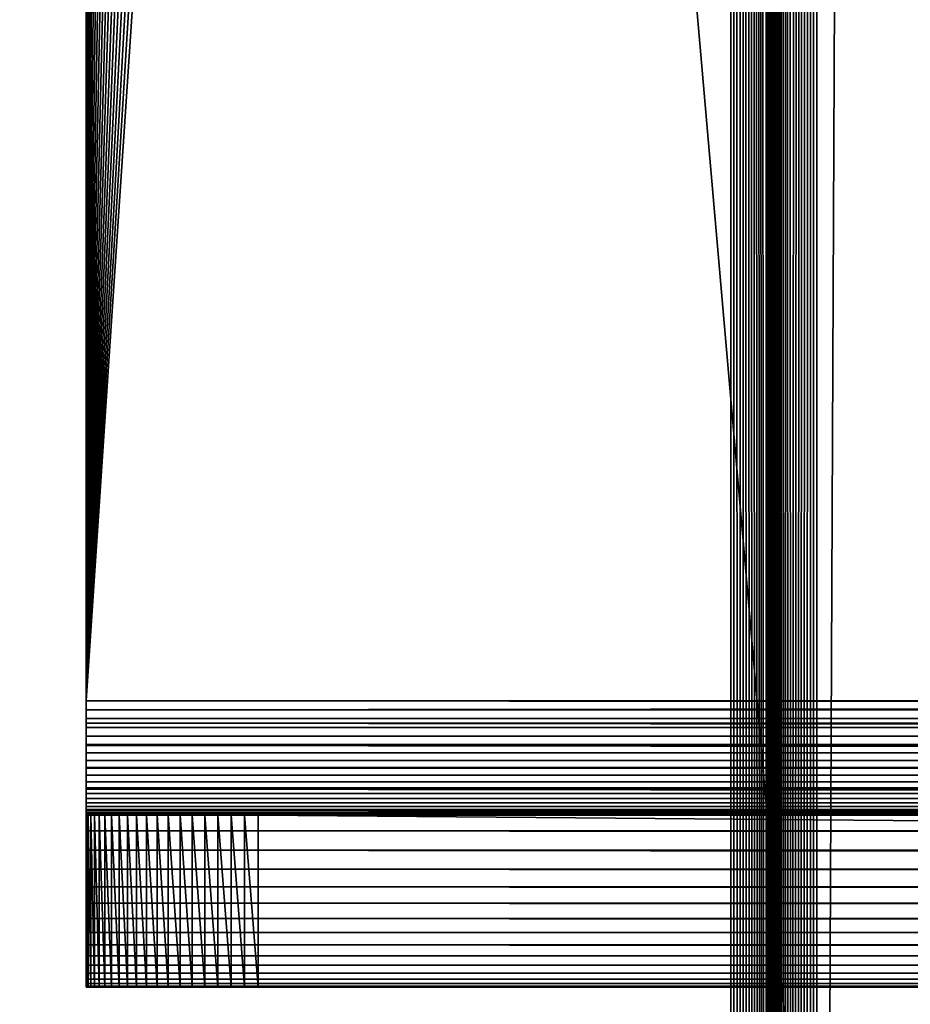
# Model space of a CAD drawing. Extents: x -302 to 302, y -900 to 900.
# Tile 65 of 256: x -183 to -167, y -848 to -831. Entities that reach past the tile are written whole.
import ezdxf

# ---------------------------------------------------------------- set-up
doc = ezdxf.new("R2010")
doc.units = 0
doc.header["$LTSCALE"] = 81.481481
for name, color, linetype in [('276', 7, 'CONTINUOUS'), ('377', 7, 'CONTINUOUS'), ('378', 7, 'CONTINUOUS'), ('379', 7, 'CONTINUOUS'), ('380', 7, 'CONTINUOUS'), ('381', 7, 'CONTINUOUS'), ('650', 7, 'CONTINUOUS'), ('651', 7, 'CONTINUOUS'), ('652', 7, 'CONTINUOUS'), ('654', 7, 'CONTINUOUS'), ('655', 7, 'CONTINUOUS'), ('656', 7, 'CONTINUOUS'), ('657', 7, 'CONTINUOUS'), ('658', 7, 'CONTINUOUS'), ('662', 7, 'CONTINUOUS')]:
    doc.layers.add(name, color=color, linetype=linetype)

msp = doc.modelspace()

# ---------------------------------------------------------------- linework, layer by layer
at = {"layer": '276', "color": 7, "linetype": 'CONTINUOUS'}
for points in [[(-243.2, -876.7, -25), (-243.2, 0, -25), (-166.8, -876.7, -25), (-243.2, -876.7, -25)], [(-166.8, -876.7, -25), (-243.2, 0, -25), (-166.8, 0, -25), (-166.8, -876.7, -25)]]:
    msp.add_3dface(points, dxfattribs=at)
at = {"layer": '377', "color": 7, "linetype": 'CONTINUOUS'}
for points in [[(-168.75, -900, 1.9), (-164.75, -900, 1.9), (-164.75, 0, 1.9), (-168.75, -900, 1.9)], [(-168.75, -900, 1.9), (-164.75, 0, 1.9), (-168.75, 0, 1.9), (-168.75, -900, 1.9)]]:
    msp.add_3dface(points, dxfattribs=at)
at = {"layer": '378', "color": 7, "linetype": 'CONTINUOUS'}
for points in [[(-169.5, -900, 2.65), (-169.498, -900, 2.591), (-169.5, 0, 2.65), (-169.5, -900, 2.65)], [(-169.491, -900, 2.533), (-169.479, -900, 2.475), (-169.5, 0, 2.65), (-169.491, -900, 2.533)], [(-169.498, -900, 2.591), (-169.491, -900, 2.533), (-169.5, 0, 2.65), (-169.498, -900, 2.591)], [(-169.479, -900, 2.475), (-169.463, -900, 2.418), (-169.5, 0, 2.65), (-169.479, -900, 2.475)], [(-169.463, -900, 2.418), (-169.443, -900, 2.363), (-169.5, 0, 2.65), (-169.463, -900, 2.418)], [(-169.443, -900, 2.363), (-169.418, -900, 2.31), (-169.5, 0, 2.65), (-169.443, -900, 2.363)], [(-169.418, -900, 2.31), (-169.389, -900, 2.258), (-169.5, 0, 2.65), (-169.418, -900, 2.31)], [(-169.389, -900, 2.258), (-169.357, -900, 2.209), (-169.5, 0, 2.65), (-169.389, -900, 2.258)], [(-169.357, -900, 2.209), (-169.32, -900, 2.163), (-169.5, 0, 2.65), (-169.357, -900, 2.209)], [(-169.32, -900, 2.163), (-169.28, -900, 2.12), (-169.5, 0, 2.65), (-169.32, -900, 2.163)], [(-169.28, -900, 2.12), (-169.237, -900, 2.08), (-169.5, 0, 2.65), (-169.28, -900, 2.12)], [(-169.237, -900, 2.08), (-169.191, -900, 2.043), (-169.5, 0, 2.65), (-169.237, -900, 2.08)], [(-169.191, -900, 2.043), (-168.75, 0, 1.9), (-169.5, 0, 2.65), (-169.191, -900, 2.043)], [(-169.142, -900, 2.011), (-168.75, 0, 1.9), (-169.191, -900, 2.043), (-169.142, -900, 2.011)], [(-169.09, -900, 1.982), (-168.75, 0, 1.9), (-169.142, -900, 2.011), (-169.09, -900, 1.982)], [(-169.037, -900, 1.957), (-168.75, 0, 1.9), (-169.09, -900, 1.982), (-169.037, -900, 1.957)], [(-168.982, -900, 1.937), (-168.75, 0, 1.9), (-169.037, -900, 1.957), (-168.982, -900, 1.937)], [(-168.925, -900, 1.921), (-168.75, 0, 1.9), (-168.982, -900, 1.937), (-168.925, -900, 1.921)], [(-168.867, -900, 1.909), (-168.75, 0, 1.9), (-168.925, -900, 1.921), (-168.867, -900, 1.909)], [(-168.809, -900, 1.902), (-168.75, 0, 1.9), (-168.867, -900, 1.909), (-168.809, -900, 1.902)], [(-168.75, -900, 1.9), (-168.75, 0, 1.9), (-168.809, -900, 1.902), (-168.75, -900, 1.9)]]:
    msp.add_3dface(points, dxfattribs=at)
at = {"layer": '379', "color": 7, "linetype": 'CONTINUOUS'}
for points in [[(-169.5, -900, 6.15), (-169.5, -900, 2.65), (-169.5, 0, 2.65), (-169.5, -900, 6.15)], [(-169.5, -900, 6.15), (-169.5, 0, 2.65), (-169.5, 0, 6.15), (-169.5, -900, 6.15)]]:
    msp.add_3dface(points, dxfattribs=at)
at = {"layer": '380', "color": 7, "linetype": 'CONTINUOUS'}
for points in [[(-170.25, -900, 6.9), (-170.191, -900, 6.898), (-170.25, 0, 6.9), (-170.25, -900, 6.9)], [(-170.133, -900, 6.891), (-170.075, -900, 6.879), (-170.25, 0, 6.9), (-170.133, -900, 6.891)], [(-170.191, -900, 6.898), (-170.133, -900, 6.891), (-170.25, 0, 6.9), (-170.191, -900, 6.898)], [(-170.075, -900, 6.879), (-170.018, -900, 6.863), (-170.25, 0, 6.9), (-170.075, -900, 6.879)], [(-170.018, -900, 6.863), (-169.963, -900, 6.843), (-170.25, 0, 6.9), (-170.018, -900, 6.863)], [(-169.963, -900, 6.843), (-169.91, -900, 6.818), (-170.25, 0, 6.9), (-169.963, -900, 6.843)], [(-169.91, -900, 6.818), (-169.858, -900, 6.789), (-170.25, 0, 6.9), (-169.91, -900, 6.818)], [(-169.858, -900, 6.789), (-169.809, -900, 6.757), (-170.25, 0, 6.9), (-169.858, -900, 6.789)], [(-169.809, -900, 6.757), (-169.763, -900, 6.72), (-170.25, 0, 6.9), (-169.809, -900, 6.757)], [(-169.763, -900, 6.72), (-169.72, -900, 6.68), (-170.25, 0, 6.9), (-169.763, -900, 6.72)], [(-169.72, -900, 6.68), (-169.68, -900, 6.637), (-170.25, 0, 6.9), (-169.72, -900, 6.68)], [(-169.68, -900, 6.637), (-169.643, -900, 6.591), (-170.25, 0, 6.9), (-169.68, -900, 6.637)], [(-169.643, -900, 6.591), (-169.5, 0, 6.15), (-170.25, 0, 6.9), (-169.643, -900, 6.591)], [(-169.611, -900, 6.542), (-169.5, 0, 6.15), (-169.643, -900, 6.591), (-169.611, -900, 6.542)], [(-169.582, -900, 6.49), (-169.5, 0, 6.15), (-169.611, -900, 6.542), (-169.582, -900, 6.49)], [(-169.557, -900, 6.437), (-169.5, 0, 6.15), (-169.582, -900, 6.49), (-169.557, -900, 6.437)], [(-169.537, -900, 6.382), (-169.5, 0, 6.15), (-169.557, -900, 6.437), (-169.537, -900, 6.382)], [(-169.521, -900, 6.325), (-169.5, 0, 6.15), (-169.537, -900, 6.382), (-169.521, -900, 6.325)], [(-169.509, -900, 6.267), (-169.5, 0, 6.15), (-169.521, -900, 6.325), (-169.509, -900, 6.267)], [(-169.502, -900, 6.209), (-169.5, 0, 6.15), (-169.509, -900, 6.267), (-169.502, -900, 6.209)], [(-169.5, -900, 6.15), (-169.5, 0, 6.15), (-169.502, -900, 6.209), (-169.5, -900, 6.15)]]:
    msp.add_3dface(points, dxfattribs=at)
at = {"layer": '381', "color": 7, "linetype": 'CONTINUOUS'}
for points in [[(-189.25, -900, 6.9), (-170.25, -900, 6.9), (-170.25, 0, 6.9), (-189.25, -900, 6.9)], [(-189.25, -900, 6.9), (-170.25, 0, 6.9), (-189.25, 0, 6.9), (-189.25, -900, 6.9)]]:
    msp.add_3dface(points, dxfattribs=at)
at = {"layer": '650', "color": 7, "linetype": 'CONTINUOUS'}
for points in [[(-181.5, -847.4, -34.3), (-181.5, -847.4, -56.3), (0, -847.4, -56.3), (-181.5, -847.4, -34.3)], [(-181.5, -847.4, -34.3), (0, -847.4, -56.3), (-181.491, -847.4, -34.065), (-181.5, -847.4, -34.3)], [(-181.491, -847.4, -34.065), (0, -847.4, -56.3), (-181.463, -847.4, -33.831), (-181.491, -847.4, -34.065)], [(-181.463, -847.4, -33.831), (0, -847.4, -56.3), (-181.417, -847.4, -33.6), (-181.463, -847.4, -33.831)], [(-181.417, -847.4, -33.6), (0, -847.4, -56.3), (-181.353, -847.4, -33.373), (-181.417, -847.4, -33.6)], [(-181.353, -847.4, -33.373), (0, -847.4, -56.3), (-181.272, -847.4, -33.152), (-181.353, -847.4, -33.373)], [(-181.272, -847.4, -33.152), (0, -847.4, -56.3), (-181.173, -847.4, -32.938), (-181.272, -847.4, -33.152)], [(-181.173, -847.4, -32.938), (0, -847.4, -56.3), (-181.058, -847.4, -32.733), (-181.173, -847.4, -32.938)], [(-181.058, -847.4, -32.733), (0, -847.4, -56.3), (-180.927, -847.4, -32.537), (-181.058, -847.4, -32.733)], [(-180.927, -847.4, -32.537), (0, -847.4, -56.3), (-180.781, -847.4, -32.352), (-180.927, -847.4, -32.537)], [(-180.781, -847.4, -32.352), (0, -847.4, -56.3), (-180.621, -847.4, -32.179), (-180.781, -847.4, -32.352)], [(-180.621, -847.4, -32.179), (0, -847.4, -56.3), (-180.448, -847.4, -32.019), (-180.621, -847.4, -32.179)], [(-180.448, -847.4, -32.019), (0, -847.4, -56.3), (-180.263, -847.4, -31.873), (-180.448, -847.4, -32.019)], [(-180.263, -847.4, -31.873), (0, -847.4, -56.3), (-180.067, -847.4, -31.742), (-180.263, -847.4, -31.873)], [(-180.067, -847.4, -31.742), (0, -847.4, -56.3), (-179.862, -847.4, -31.627), (-180.067, -847.4, -31.742)], [(-179.862, -847.4, -31.627), (0, -847.4, -56.3), (-179.648, -847.4, -31.528), (-179.862, -847.4, -31.627)], [(-179.648, -847.4, -31.528), (0, -847.4, -56.3), (-179.427, -847.4, -31.447), (-179.648, -847.4, -31.528)], [(-179.427, -847.4, -31.447), (0, -847.4, -56.3), (-179.2, -847.4, -31.383), (-179.427, -847.4, -31.447)], [(-179.2, -847.4, -31.383), (0, -847.4, -56.3), (-178.969, -847.4, -31.337), (-179.2, -847.4, -31.383)], [(-178.969, -847.4, -31.337), (0, -847.4, -56.3), (-178.735, -847.4, -31.309), (-178.969, -847.4, -31.337)], [(-178.735, -847.4, -31.309), (0, -847.4, -56.3), (-178.5, -847.4, -31.3), (-178.735, -847.4, -31.309)], [(-178.5, -847.4, -31.3), (0, -847.4, -56.3), (178.5, -847.4, -31.3), (-178.5, -847.4, -31.3)]]:
    msp.add_3dface(points, dxfattribs=at)
at = {"layer": '651', "color": 7, "linetype": 'CONTINUOUS'}
for points in [[(181.5, -842.792, -61.285), (-181.5, -842.792, -61.285), (-181.5, -842.4, -61.3), (181.5, -842.792, -61.285)], [(181.5, -842.792, -61.285), (-181.5, -842.4, -61.3), (0, -842.4, -61.3), (181.5, -842.792, -61.285)], [(181.5, -842.792, -61.285), (181.5, -843.182, -61.238), (-181.5, -842.792, -61.285), (181.5, -842.792, -61.285)], [(181.5, -843.182, -61.238), (-181.5, -843.182, -61.238), (-181.5, -842.792, -61.285), (181.5, -843.182, -61.238)], [(181.5, -843.182, -61.238), (181.5, -843.567, -61.162), (-181.5, -843.182, -61.238), (181.5, -843.182, -61.238)], [(181.5, -843.567, -61.162), (-181.5, -843.567, -61.162), (-181.5, -843.182, -61.238), (181.5, -843.567, -61.162)], [(181.5, -843.567, -61.162), (181.5, -843.945, -61.055), (-181.5, -843.567, -61.162), (181.5, -843.567, -61.162)], [(181.5, -843.945, -61.055), (-181.5, -843.945, -61.055), (-181.5, -843.567, -61.162), (181.5, -843.945, -61.055)], [(181.5, -843.945, -61.055), (181.5, -844.313, -60.919), (-181.5, -843.945, -61.055), (181.5, -843.945, -61.055)], [(181.5, -844.313, -60.919), (-181.5, -844.313, -60.919), (-181.5, -843.945, -61.055), (181.5, -844.313, -60.919)], [(181.5, -844.313, -60.919), (181.5, -844.67, -60.755), (-181.5, -844.313, -60.919), (181.5, -844.313, -60.919)], [(181.5, -844.67, -60.755), (-181.5, -844.67, -60.755), (-181.5, -844.313, -60.919), (181.5, -844.67, -60.755)], [(181.5, -844.67, -60.755), (181.5, -845.012, -60.563), (-181.5, -844.67, -60.755), (181.5, -844.67, -60.755)], [(181.5, -845.012, -60.563), (-181.5, -845.012, -60.563), (-181.5, -844.67, -60.755), (181.5, -845.012, -60.563)], [(181.5, -845.012, -60.563), (181.5, -845.339, -60.345), (-181.5, -845.012, -60.563), (181.5, -845.012, -60.563)], [(181.5, -845.339, -60.345), (-181.5, -845.339, -60.345), (-181.5, -845.012, -60.563), (181.5, -845.339, -60.345)], [(181.5, -845.339, -60.345), (181.5, -845.647, -60.102), (-181.5, -845.339, -60.345), (181.5, -845.339, -60.345)], [(181.5, -845.647, -60.102), (-181.5, -845.647, -60.102), (-181.5, -845.339, -60.345), (181.5, -845.647, -60.102)], [(181.5, -845.647, -60.102), (181.5, -845.936, -59.836), (-181.5, -845.647, -60.102), (181.5, -845.647, -60.102)], [(181.5, -845.936, -59.836), (-181.5, -845.936, -59.836), (-181.5, -845.647, -60.102), (181.5, -845.936, -59.836)], [(181.5, -845.936, -59.836), (181.5, -846.202, -59.547), (-181.5, -845.936, -59.836), (181.5, -845.936, -59.836)], [(181.5, -846.202, -59.547), (-181.5, -846.202, -59.547), (-181.5, -845.936, -59.836), (181.5, -846.202, -59.547)], [(181.5, -846.202, -59.547), (181.5, -846.445, -59.239), (-181.5, -846.202, -59.547), (181.5, -846.202, -59.547)], [(181.5, -846.445, -59.239), (-181.5, -846.445, -59.239), (-181.5, -846.202, -59.547), (181.5, -846.445, -59.239)], [(181.5, -846.445, -59.239), (181.5, -846.663, -58.912), (-181.5, -846.445, -59.239), (181.5, -846.445, -59.239)], [(181.5, -846.663, -58.912), (-181.5, -846.663, -58.912), (-181.5, -846.445, -59.239), (181.5, -846.663, -58.912)], [(181.5, -846.663, -58.912), (181.5, -846.855, -58.57), (-181.5, -846.663, -58.912), (181.5, -846.663, -58.912)], [(181.5, -846.855, -58.57), (-181.5, -846.855, -58.57), (-181.5, -846.663, -58.912), (181.5, -846.855, -58.57)], [(181.5, -846.855, -58.57), (181.5, -847.019, -58.213), (-181.5, -846.855, -58.57), (181.5, -846.855, -58.57)], [(181.5, -847.019, -58.213), (-181.5, -847.019, -58.213), (-181.5, -846.855, -58.57), (181.5, -847.019, -58.213)], [(181.5, -847.019, -58.213), (181.5, -847.155, -57.845), (-181.5, -847.019, -58.213), (181.5, -847.019, -58.213)], [(181.5, -847.155, -57.845), (-181.5, -847.155, -57.845), (-181.5, -847.019, -58.213), (181.5, -847.155, -57.845)], [(181.5, -847.155, -57.845), (181.5, -847.262, -57.467), (-181.5, -847.155, -57.845), (181.5, -847.155, -57.845)], [(181.5, -847.262, -57.467), (-181.5, -847.262, -57.467), (-181.5, -847.155, -57.845), (181.5, -847.262, -57.467)], [(181.5, -847.262, -57.467), (181.5, -847.338, -57.082), (-181.5, -847.262, -57.467), (181.5, -847.262, -57.467)], [(181.5, -847.338, -57.082), (-181.5, -847.338, -57.082), (-181.5, -847.262, -57.467), (181.5, -847.338, -57.082)], [(181.5, -847.338, -57.082), (181.5, -847.385, -56.692), (-181.5, -847.338, -57.082), (181.5, -847.338, -57.082)], [(181.5, -847.385, -56.692), (-181.5, -847.385, -56.692), (-181.5, -847.338, -57.082), (181.5, -847.385, -56.692)], [(181.5, -847.385, -56.692), (181.5, -847.4, -56.3), (-181.5, -847.385, -56.692), (181.5, -847.385, -56.692)], [(-181.5, -847.385, -56.692), (181.5, -847.4, -56.3), (0, -847.4, -56.3), (-181.5, -847.385, -56.692)], [(-181.5, -847.4, -56.3), (-181.5, -847.385, -56.692), (0, -847.4, -56.3), (-181.5, -847.4, -56.3)]]:
    msp.add_3dface(points, dxfattribs=at)
at = {"layer": '652', "color": 7, "linetype": 'CONTINUOUS'}
for points in [[(0, -842.4, -61.3), (-181.5, -842.4, -61.3), (-178.5, -797.4, -61.3), (0, -842.4, -61.3)], [(-178.5, -797.4, -61.3), (-181.5, -842.4, -61.3), (-178.735, -797.409, -61.3), (-178.5, -797.4, -61.3)], [(-178.735, -797.409, -61.3), (-181.5, -842.4, -61.3), (-178.969, -797.437, -61.3), (-178.735, -797.409, -61.3)], [(-178.969, -797.437, -61.3), (-181.5, -842.4, -61.3), (-179.2, -797.483, -61.3), (-178.969, -797.437, -61.3)], [(-179.2, -797.483, -61.3), (-181.5, -842.4, -61.3), (-179.427, -797.547, -61.3), (-179.2, -797.483, -61.3)], [(178.5, -797.4, -61.3), (0, -842.4, -61.3), (-178.5, -797.4, -61.3), (178.5, -797.4, -61.3)], [(-179.427, -797.547, -61.3), (-181.5, -842.4, -61.3), (-179.648, -797.628, -61.3), (-179.427, -797.547, -61.3)], [(-179.648, -797.628, -61.3), (-181.5, -842.4, -61.3), (-179.862, -797.727, -61.3), (-179.648, -797.628, -61.3)], [(-179.862, -797.727, -61.3), (-181.5, -842.4, -61.3), (-180.067, -797.842, -61.3), (-179.862, -797.727, -61.3)], [(-180.067, -797.842, -61.3), (-181.5, -842.4, -61.3), (-180.263, -797.973, -61.3), (-180.067, -797.842, -61.3)], [(-180.263, -797.973, -61.3), (-181.5, -842.4, -61.3), (-180.448, -798.119, -61.3), (-180.263, -797.973, -61.3)], [(-180.448, -798.119, -61.3), (-181.5, -842.4, -61.3), (-180.621, -798.279, -61.3), (-180.448, -798.119, -61.3)], [(-180.621, -798.279, -61.3), (-181.5, -842.4, -61.3), (-180.781, -798.452, -61.3), (-180.621, -798.279, -61.3)], [(-180.781, -798.452, -61.3), (-181.5, -842.4, -61.3), (-180.927, -798.637, -61.3), (-180.781, -798.452, -61.3)], [(-180.927, -798.637, -61.3), (-181.5, -842.4, -61.3), (-181.058, -798.833, -61.3), (-180.927, -798.637, -61.3)], [(-181.058, -798.833, -61.3), (-181.5, -842.4, -61.3), (-181.173, -799.038, -61.3), (-181.058, -798.833, -61.3)], [(-181.173, -799.038, -61.3), (-181.5, -842.4, -61.3), (-181.272, -799.252, -61.3), (-181.173, -799.038, -61.3)], [(-181.272, -799.252, -61.3), (-181.5, -842.4, -61.3), (-181.353, -799.473, -61.3), (-181.272, -799.252, -61.3)], [(-181.353, -799.473, -61.3), (-181.5, -842.4, -61.3), (-181.417, -799.7, -61.3), (-181.353, -799.473, -61.3)], [(-181.417, -799.7, -61.3), (-181.5, -842.4, -61.3), (-181.463, -799.931, -61.3), (-181.417, -799.7, -61.3)], [(-181.463, -799.931, -61.3), (-181.5, -842.4, -61.3), (-181.491, -800.165, -61.3), (-181.463, -799.931, -61.3)], [(-181.5, -842.4, -61.3), (-181.5, -800.4, -61.3), (-181.491, -800.165, -61.3), (-181.5, -842.4, -61.3)]]:
    msp.add_3dface(points, dxfattribs=at)
at = {"layer": '654', "color": 7, "linetype": 'CONTINUOUS'}
for points in [[(-179.427, -797.547, -58.3), (0, -842.4, -58.3), (-179.2, -797.483, -58.3), (-179.427, -797.547, -58.3)], [(-179.2, -797.483, -58.3), (0, -842.4, -58.3), (-178.969, -797.437, -58.3), (-179.2, -797.483, -58.3)], [(-178.969, -797.437, -58.3), (0, -842.4, -58.3), (-178.735, -797.409, -58.3), (-178.969, -797.437, -58.3)], [(0, -842.4, -58.3), (-178.5, -797.4, -58.3), (-178.735, -797.409, -58.3), (0, -842.4, -58.3)], [(178.5, -797.4, -58.3), (-178.5, -797.4, -58.3), (0, -842.4, -58.3), (178.5, -797.4, -58.3)], [(-179.862, -797.727, -58.3), (0, -842.4, -58.3), (-179.648, -797.628, -58.3), (-179.862, -797.727, -58.3)], [(-179.648, -797.628, -58.3), (0, -842.4, -58.3), (-179.427, -797.547, -58.3), (-179.648, -797.628, -58.3)], [(-180.067, -797.842, -58.3), (0, -842.4, -58.3), (-179.862, -797.727, -58.3), (-180.067, -797.842, -58.3)], [(-180.448, -798.119, -58.3), (0, -842.4, -58.3), (-180.263, -797.973, -58.3), (-180.448, -798.119, -58.3)], [(-180.263, -797.973, -58.3), (0, -842.4, -58.3), (-180.067, -797.842, -58.3), (-180.263, -797.973, -58.3)], [(-180.621, -798.279, -58.3), (0, -842.4, -58.3), (-180.448, -798.119, -58.3), (-180.621, -798.279, -58.3)], [(-180.781, -798.452, -58.3), (0, -842.4, -58.3), (-180.621, -798.279, -58.3), (-180.781, -798.452, -58.3)], [(-180.927, -798.637, -58.3), (0, -842.4, -58.3), (-180.781, -798.452, -58.3), (-180.927, -798.637, -58.3)], [(-181.058, -798.833, -58.3), (0, -842.4, -58.3), (-180.927, -798.637, -58.3), (-181.058, -798.833, -58.3)], [(-181.173, -799.038, -58.3), (0, -842.4, -58.3), (-181.058, -798.833, -58.3), (-181.173, -799.038, -58.3)], [(-181.272, -799.252, -58.3), (0, -842.4, -58.3), (-181.173, -799.038, -58.3), (-181.272, -799.252, -58.3)], [(-181.353, -799.473, -58.3), (0, -842.4, -58.3), (-181.272, -799.252, -58.3), (-181.353, -799.473, -58.3)], [(-181.417, -799.7, -58.3), (0, -842.4, -58.3), (-181.353, -799.473, -58.3), (-181.417, -799.7, -58.3)], [(-181.463, -799.931, -58.3), (0, -842.4, -58.3), (-181.417, -799.7, -58.3), (-181.463, -799.931, -58.3)], [(-181.491, -800.165, -58.3), (0, -842.4, -58.3), (-181.463, -799.931, -58.3), (-181.491, -800.165, -58.3)], [(-181.5, -800.4, -58.3), (0, -842.4, -58.3), (-181.491, -800.165, -58.3), (-181.5, -800.4, -58.3)], [(-181.5, -800.4, -58.3), (-181.5, -842.4, -58.3), (0, -842.4, -58.3), (-181.5, -800.4, -58.3)]]:
    msp.add_3dface(points, dxfattribs=at)
at = {"layer": '655', "color": 7, "linetype": 'CONTINUOUS'}
for points in [[(-181.5, -842.557, -58.294), (181.5, -842.557, -58.294), (0, -842.4, -58.3), (-181.5, -842.557, -58.294)], [(-181.5, -842.4, -58.3), (-181.5, -842.557, -58.294), (0, -842.4, -58.3), (-181.5, -842.4, -58.3)], [(181.5, -842.713, -58.275), (181.5, -842.557, -58.294), (-181.5, -842.713, -58.275), (181.5, -842.713, -58.275)], [(181.5, -842.557, -58.294), (-181.5, -842.557, -58.294), (-181.5, -842.713, -58.275), (181.5, -842.557, -58.294)], [(181.5, -842.867, -58.245), (181.5, -842.713, -58.275), (-181.5, -842.867, -58.245), (181.5, -842.867, -58.245)], [(181.5, -842.713, -58.275), (-181.5, -842.713, -58.275), (-181.5, -842.867, -58.245), (181.5, -842.713, -58.275)], [(181.5, -843.018, -58.202), (181.5, -842.867, -58.245), (-181.5, -843.018, -58.202), (181.5, -843.018, -58.202)], [(181.5, -842.867, -58.245), (-181.5, -842.867, -58.245), (-181.5, -843.018, -58.202), (181.5, -842.867, -58.245)], [(181.5, -843.165, -58.148), (181.5, -843.018, -58.202), (-181.5, -843.165, -58.148), (181.5, -843.165, -58.148)], [(181.5, -843.018, -58.202), (-181.5, -843.018, -58.202), (-181.5, -843.165, -58.148), (181.5, -843.018, -58.202)], [(181.5, -843.308, -58.082), (181.5, -843.165, -58.148), (-181.5, -843.308, -58.082), (181.5, -843.308, -58.082)], [(181.5, -843.165, -58.148), (-181.5, -843.165, -58.148), (-181.5, -843.308, -58.082), (181.5, -843.165, -58.148)], [(181.5, -843.445, -58.005), (181.5, -843.308, -58.082), (-181.5, -843.445, -58.005), (181.5, -843.445, -58.005)], [(181.5, -843.308, -58.082), (-181.5, -843.308, -58.082), (-181.5, -843.445, -58.005), (181.5, -843.308, -58.082)], [(181.5, -843.576, -57.918), (181.5, -843.445, -58.005), (-181.5, -843.576, -57.918), (181.5, -843.576, -57.918)], [(181.5, -843.445, -58.005), (-181.5, -843.445, -58.005), (-181.5, -843.576, -57.918), (181.5, -843.445, -58.005)], [(181.5, -843.699, -57.821), (181.5, -843.576, -57.918), (-181.5, -843.699, -57.821), (181.5, -843.699, -57.821)], [(181.5, -843.576, -57.918), (-181.5, -843.576, -57.918), (-181.5, -843.699, -57.821), (181.5, -843.576, -57.918)], [(181.5, -843.814, -57.714), (181.5, -843.699, -57.821), (-181.5, -843.814, -57.714), (181.5, -843.814, -57.714)], [(181.5, -843.699, -57.821), (-181.5, -843.699, -57.821), (-181.5, -843.814, -57.714), (181.5, -843.699, -57.821)], [(181.5, -843.921, -57.599), (181.5, -843.814, -57.714), (-181.5, -843.921, -57.599), (181.5, -843.921, -57.599)], [(181.5, -843.814, -57.714), (-181.5, -843.814, -57.714), (-181.5, -843.921, -57.599), (181.5, -843.814, -57.714)], [(181.5, -844.018, -57.476), (181.5, -843.921, -57.599), (-181.5, -844.018, -57.476), (181.5, -844.018, -57.476)], [(181.5, -843.921, -57.599), (-181.5, -843.921, -57.599), (-181.5, -844.018, -57.476), (181.5, -843.921, -57.599)], [(181.5, -844.105, -57.345), (181.5, -844.018, -57.476), (-181.5, -844.018, -57.476), (181.5, -844.105, -57.345)], [(181.5, -844.105, -57.345), (-181.5, -844.018, -57.476), (-181.5, -844.105, -57.345), (181.5, -844.105, -57.345)], [(181.5, -844.182, -57.208), (181.5, -844.105, -57.345), (-181.5, -844.105, -57.345), (181.5, -844.182, -57.208)], [(181.5, -844.182, -57.208), (-181.5, -844.105, -57.345), (-181.5, -844.182, -57.208), (181.5, -844.182, -57.208)], [(181.5, -844.248, -57.065), (181.5, -844.182, -57.208), (-181.5, -844.248, -57.065), (181.5, -844.248, -57.065)], [(181.5, -844.182, -57.208), (-181.5, -844.182, -57.208), (-181.5, -844.248, -57.065), (181.5, -844.182, -57.208)], [(181.5, -844.302, -56.918), (181.5, -844.248, -57.065), (-181.5, -844.302, -56.918), (181.5, -844.302, -56.918)], [(181.5, -844.248, -57.065), (-181.5, -844.248, -57.065), (-181.5, -844.302, -56.918), (181.5, -844.248, -57.065)], [(181.5, -844.345, -56.767), (181.5, -844.302, -56.918), (-181.5, -844.345, -56.767), (181.5, -844.345, -56.767)], [(181.5, -844.302, -56.918), (-181.5, -844.302, -56.918), (-181.5, -844.345, -56.767), (181.5, -844.302, -56.918)], [(181.5, -844.375, -56.613), (181.5, -844.345, -56.767), (-181.5, -844.375, -56.613), (181.5, -844.375, -56.613)], [(181.5, -844.345, -56.767), (-181.5, -844.345, -56.767), (-181.5, -844.375, -56.613), (181.5, -844.345, -56.767)], [(181.5, -844.394, -56.457), (181.5, -844.375, -56.613), (-181.5, -844.394, -56.457), (181.5, -844.394, -56.457)], [(181.5, -844.375, -56.613), (-181.5, -844.375, -56.613), (-181.5, -844.394, -56.457), (181.5, -844.375, -56.613)], [(-181.5, -844.4, -56.3), (0, -844.4, -56.3), (-181.5, -844.394, -56.457), (-181.5, -844.4, -56.3)], [(181.5, -844.394, -56.457), (-181.5, -844.394, -56.457), (0, -844.4, -56.3), (181.5, -844.394, -56.457)]]:
    msp.add_3dface(points, dxfattribs=at)
at = {"layer": '656', "color": 7, "linetype": 'CONTINUOUS'}
for points in [[(-181.5, -844.4, -56.3), (-181.5, -844.4, -34.3), (-181.491, -844.4, -34.065), (-181.5, -844.4, -56.3)], [(0, -844.4, -56.3), (-181.5, -844.4, -56.3), (-178.5, -844.4, -31.3), (0, -844.4, -56.3)], [(-178.5, -844.4, -31.3), (-181.5, -844.4, -56.3), (-178.735, -844.4, -31.309), (-178.5, -844.4, -31.3)], [(-178.735, -844.4, -31.309), (-181.5, -844.4, -56.3), (-178.969, -844.4, -31.337), (-178.735, -844.4, -31.309)], [(-178.969, -844.4, -31.337), (-181.5, -844.4, -56.3), (-179.2, -844.4, -31.383), (-178.969, -844.4, -31.337)], [(-179.2, -844.4, -31.383), (-181.5, -844.4, -56.3), (-179.427, -844.4, -31.447), (-179.2, -844.4, -31.383)], [(-179.427, -844.4, -31.447), (-181.5, -844.4, -56.3), (-179.648, -844.4, -31.528), (-179.427, -844.4, -31.447)], [(-179.648, -844.4, -31.528), (-181.5, -844.4, -56.3), (-179.862, -844.4, -31.627), (-179.648, -844.4, -31.528)], [(-179.862, -844.4, -31.627), (-181.5, -844.4, -56.3), (-180.067, -844.4, -31.742), (-179.862, -844.4, -31.627)], [(-180.067, -844.4, -31.742), (-181.5, -844.4, -56.3), (-180.263, -844.4, -31.873), (-180.067, -844.4, -31.742)], [(-180.263, -844.4, -31.873), (-181.5, -844.4, -56.3), (-180.448, -844.4, -32.019), (-180.263, -844.4, -31.873)], [(-180.448, -844.4, -32.019), (-181.5, -844.4, -56.3), (-180.621, -844.4, -32.179), (-180.448, -844.4, -32.019)], [(-180.621, -844.4, -32.179), (-181.5, -844.4, -56.3), (-180.781, -844.4, -32.352), (-180.621, -844.4, -32.179)], [(-180.781, -844.4, -32.352), (-181.5, -844.4, -56.3), (-180.927, -844.4, -32.537), (-180.781, -844.4, -32.352)], [(-180.927, -844.4, -32.537), (-181.5, -844.4, -56.3), (-181.058, -844.4, -32.733), (-180.927, -844.4, -32.537)], [(-181.058, -844.4, -32.733), (-181.5, -844.4, -56.3), (-181.173, -844.4, -32.938), (-181.058, -844.4, -32.733)], [(-181.173, -844.4, -32.938), (-181.5, -844.4, -56.3), (-181.272, -844.4, -33.152), (-181.173, -844.4, -32.938)], [(-181.272, -844.4, -33.152), (-181.5, -844.4, -56.3), (-181.353, -844.4, -33.373), (-181.272, -844.4, -33.152)], [(-181.353, -844.4, -33.373), (-181.5, -844.4, -56.3), (-181.417, -844.4, -33.6), (-181.353, -844.4, -33.373)], [(-181.417, -844.4, -33.6), (-181.5, -844.4, -56.3), (-181.463, -844.4, -33.831), (-181.417, -844.4, -33.6)], [(-181.463, -844.4, -33.831), (-181.5, -844.4, -56.3), (-181.491, -844.4, -34.065), (-181.463, -844.4, -33.831)], [(178.5, -844.4, -31.3), (0, -844.4, -56.3), (-178.5, -844.4, -31.3), (178.5, -844.4, -31.3)]]:
    msp.add_3dface(points, dxfattribs=at)
at = {"layer": '657', "color": 7, "linetype": 'CONTINUOUS'}
for points in [[(-178.5, -847.4, -31.3), (178.5, -847.4, -31.3), (-178.5, -844.4, -31.3), (-178.5, -847.4, -31.3)], [(178.5, -847.4, -31.3), (178.5, -844.4, -31.3), (-178.5, -844.4, -31.3), (178.5, -847.4, -31.3)]]:
    msp.add_3dface(points, dxfattribs=at)
at = {"layer": '658', "color": 7, "linetype": 'CONTINUOUS'}
for points in [[(-181.5, -842.4, -58.3), (-181.5, -800.4, -58.3), (-181.5, -842.4, -61.3), (-181.5, -842.4, -58.3)], [(-181.5, -842.4, -61.3), (-181.5, -800.4, -58.3), (-181.5, -800.4, -61.3), (-181.5, -842.4, -61.3)], [(-181.5, -842.557, -58.294), (-181.5, -842.4, -58.3), (-181.5, -842.792, -61.285), (-181.5, -842.557, -58.294)], [(-181.5, -842.792, -61.285), (-181.5, -842.4, -58.3), (-181.5, -842.4, -61.3), (-181.5, -842.792, -61.285)], [(-181.5, -842.713, -58.275), (-181.5, -842.557, -58.294), (-181.5, -842.792, -61.285), (-181.5, -842.713, -58.275)], [(-181.5, -842.867, -58.245), (-181.5, -842.713, -58.275), (-181.5, -842.792, -61.285), (-181.5, -842.867, -58.245)], [(-181.5, -843.182, -61.238), (-181.5, -842.867, -58.245), (-181.5, -842.792, -61.285), (-181.5, -843.182, -61.238)], [(-181.5, -843.018, -58.202), (-181.5, -842.867, -58.245), (-181.5, -843.182, -61.238), (-181.5, -843.018, -58.202)], [(-181.5, -843.165, -58.148), (-181.5, -843.018, -58.202), (-181.5, -843.182, -61.238), (-181.5, -843.165, -58.148)], [(-181.5, -843.308, -58.082), (-181.5, -843.165, -58.148), (-181.5, -843.182, -61.238), (-181.5, -843.308, -58.082)], [(-181.5, -843.567, -61.162), (-181.5, -843.308, -58.082), (-181.5, -843.182, -61.238), (-181.5, -843.567, -61.162)], [(-181.5, -843.445, -58.005), (-181.5, -843.308, -58.082), (-181.5, -843.567, -61.162), (-181.5, -843.445, -58.005)], [(-181.5, -843.576, -57.918), (-181.5, -843.445, -58.005), (-181.5, -843.567, -61.162), (-181.5, -843.576, -57.918)], [(-181.5, -843.945, -61.055), (-181.5, -843.576, -57.918), (-181.5, -843.567, -61.162), (-181.5, -843.945, -61.055)], [(-181.5, -843.699, -57.821), (-181.5, -843.576, -57.918), (-181.5, -843.945, -61.055), (-181.5, -843.699, -57.821)], [(-181.5, -843.814, -57.714), (-181.5, -843.699, -57.821), (-181.5, -843.945, -61.055), (-181.5, -843.814, -57.714)], [(-181.5, -843.921, -57.599), (-181.5, -843.814, -57.714), (-181.5, -843.945, -61.055), (-181.5, -843.921, -57.599)], [(-181.5, -844.018, -57.476), (-181.5, -843.921, -57.599), (-181.5, -843.945, -61.055), (-181.5, -844.018, -57.476)], [(-181.5, -844.313, -60.919), (-181.5, -844.018, -57.476), (-181.5, -843.945, -61.055), (-181.5, -844.313, -60.919)], [(-181.5, -844.105, -57.345), (-181.5, -844.018, -57.476), (-181.5, -844.313, -60.919), (-181.5, -844.105, -57.345)], [(-181.5, -844.182, -57.208), (-181.5, -844.105, -57.345), (-181.5, -844.313, -60.919), (-181.5, -844.182, -57.208)], [(-181.5, -844.248, -57.065), (-181.5, -844.182, -57.208), (-181.5, -844.313, -60.919), (-181.5, -844.248, -57.065)], [(-181.5, -844.302, -56.918), (-181.5, -844.248, -57.065), (-181.5, -844.313, -60.919), (-181.5, -844.302, -56.918)], [(-181.5, -844.345, -56.767), (-181.5, -844.302, -56.918), (-181.5, -844.313, -60.919), (-181.5, -844.345, -56.767)], [(-181.5, -844.67, -60.755), (-181.5, -844.345, -56.767), (-181.5, -844.313, -60.919), (-181.5, -844.67, -60.755)], [(-181.5, -844.375, -56.613), (-181.5, -844.345, -56.767), (-181.5, -844.67, -60.755), (-181.5, -844.375, -56.613)], [(-181.5, -844.394, -56.457), (-181.5, -844.375, -56.613), (-181.5, -844.67, -60.755), (-181.5, -844.394, -56.457)], [(-181.5, -844.4, -56.3), (-181.5, -844.394, -56.457), (-181.5, -844.67, -60.755), (-181.5, -844.4, -56.3)], [(-181.5, -844.4, -34.3), (-181.5, -844.4, -56.3), (-181.5, -844.67, -60.755), (-181.5, -844.4, -34.3)], [(-181.5, -847.4, -34.3), (-181.5, -844.4, -34.3), (-181.5, -847.4, -56.3), (-181.5, -847.4, -34.3)], [(-181.5, -847.4, -56.3), (-181.5, -844.4, -34.3), (-181.5, -847.385, -56.692), (-181.5, -847.4, -56.3)], [(-181.5, -847.385, -56.692), (-181.5, -844.4, -34.3), (-181.5, -847.338, -57.082), (-181.5, -847.385, -56.692)], [(-181.5, -847.338, -57.082), (-181.5, -844.4, -34.3), (-181.5, -847.262, -57.467), (-181.5, -847.338, -57.082)], [(-181.5, -847.262, -57.467), (-181.5, -844.4, -34.3), (-181.5, -847.155, -57.845), (-181.5, -847.262, -57.467)], [(-181.5, -847.155, -57.845), (-181.5, -844.4, -34.3), (-181.5, -847.019, -58.213), (-181.5, -847.155, -57.845)], [(-181.5, -847.019, -58.213), (-181.5, -844.4, -34.3), (-181.5, -846.855, -58.57), (-181.5, -847.019, -58.213)], [(-181.5, -846.855, -58.57), (-181.5, -844.4, -34.3), (-181.5, -846.663, -58.912), (-181.5, -846.855, -58.57)], [(-181.5, -846.663, -58.912), (-181.5, -844.4, -34.3), (-181.5, -846.445, -59.239), (-181.5, -846.663, -58.912)], [(-181.5, -846.445, -59.239), (-181.5, -844.4, -34.3), (-181.5, -846.202, -59.547), (-181.5, -846.445, -59.239)], [(-181.5, -846.202, -59.547), (-181.5, -844.4, -34.3), (-181.5, -845.936, -59.836), (-181.5, -846.202, -59.547)], [(-181.5, -845.936, -59.836), (-181.5, -844.4, -34.3), (-181.5, -845.647, -60.102), (-181.5, -845.936, -59.836)], [(-181.5, -845.647, -60.102), (-181.5, -844.4, -34.3), (-181.5, -845.339, -60.345), (-181.5, -845.647, -60.102)], [(-181.5, -845.339, -60.345), (-181.5, -844.4, -34.3), (-181.5, -845.012, -60.563), (-181.5, -845.339, -60.345)], [(-181.5, -845.012, -60.563), (-181.5, -844.4, -34.3), (-181.5, -844.67, -60.755), (-181.5, -845.012, -60.563)]]:
    msp.add_3dface(points, dxfattribs=at)
at = {"layer": '662', "color": 7, "linetype": 'CONTINUOUS'}
for points in [[(-181.5, -844.4, -34.3), (-181.5, -847.4, -34.3), (-181.491, -847.4, -34.065), (-181.5, -844.4, -34.3)], [(-181.5, -844.4, -34.3), (-181.491, -847.4, -34.065), (-181.491, -844.4, -34.065), (-181.5, -844.4, -34.3)], [(-181.491, -847.4, -34.065), (-181.463, -847.4, -33.831), (-181.491, -844.4, -34.065), (-181.491, -847.4, -34.065)], [(-181.463, -847.4, -33.831), (-181.463, -844.4, -33.831), (-181.491, -844.4, -34.065), (-181.463, -847.4, -33.831)], [(-181.463, -847.4, -33.831), (-181.417, -847.4, -33.6), (-181.463, -844.4, -33.831), (-181.463, -847.4, -33.831)], [(-181.417, -847.4, -33.6), (-181.417, -844.4, -33.6), (-181.463, -844.4, -33.831), (-181.417, -847.4, -33.6)], [(-181.417, -847.4, -33.6), (-181.353, -847.4, -33.373), (-181.417, -844.4, -33.6), (-181.417, -847.4, -33.6)], [(-181.353, -847.4, -33.373), (-181.353, -844.4, -33.373), (-181.417, -844.4, -33.6), (-181.353, -847.4, -33.373)], [(-181.353, -847.4, -33.373), (-181.272, -847.4, -33.152), (-181.353, -844.4, -33.373), (-181.353, -847.4, -33.373)], [(-181.272, -847.4, -33.152), (-181.272, -844.4, -33.152), (-181.353, -844.4, -33.373), (-181.272, -847.4, -33.152)], [(-181.272, -847.4, -33.152), (-181.173, -847.4, -32.938), (-181.272, -844.4, -33.152), (-181.272, -847.4, -33.152)], [(-181.173, -847.4, -32.938), (-181.173, -844.4, -32.938), (-181.272, -844.4, -33.152), (-181.173, -847.4, -32.938)], [(-181.173, -847.4, -32.938), (-181.058, -847.4, -32.733), (-181.173, -844.4, -32.938), (-181.173, -847.4, -32.938)], [(-181.058, -847.4, -32.733), (-181.058, -844.4, -32.733), (-181.173, -844.4, -32.938), (-181.058, -847.4, -32.733)], [(-181.058, -847.4, -32.733), (-180.927, -847.4, -32.537), (-181.058, -844.4, -32.733), (-181.058, -847.4, -32.733)], [(-180.927, -847.4, -32.537), (-180.927, -844.4, -32.537), (-181.058, -844.4, -32.733), (-180.927, -847.4, -32.537)], [(-180.927, -847.4, -32.537), (-180.781, -847.4, -32.352), (-180.927, -844.4, -32.537), (-180.927, -847.4, -32.537)], [(-180.781, -847.4, -32.352), (-180.781, -844.4, -32.352), (-180.927, -844.4, -32.537), (-180.781, -847.4, -32.352)], [(-180.781, -847.4, -32.352), (-180.621, -847.4, -32.179), (-180.781, -844.4, -32.352), (-180.781, -847.4, -32.352)], [(-180.621, -847.4, -32.179), (-180.621, -844.4, -32.179), (-180.781, -844.4, -32.352), (-180.621, -847.4, -32.179)], [(-180.621, -847.4, -32.179), (-180.448, -847.4, -32.019), (-180.621, -844.4, -32.179), (-180.621, -847.4, -32.179)], [(-180.448, -847.4, -32.019), (-180.448, -844.4, -32.019), (-180.621, -844.4, -32.179), (-180.448, -847.4, -32.019)], [(-180.448, -847.4, -32.019), (-180.263, -847.4, -31.873), (-180.448, -844.4, -32.019), (-180.448, -847.4, -32.019)], [(-180.263, -847.4, -31.873), (-180.263, -844.4, -31.873), (-180.448, -844.4, -32.019), (-180.263, -847.4, -31.873)], [(-180.263, -847.4, -31.873), (-180.067, -847.4, -31.742), (-180.263, -844.4, -31.873), (-180.263, -847.4, -31.873)], [(-180.067, -847.4, -31.742), (-180.067, -844.4, -31.742), (-180.263, -844.4, -31.873), (-180.067, -847.4, -31.742)], [(-180.067, -847.4, -31.742), (-179.862, -847.4, -31.627), (-180.067, -844.4, -31.742), (-180.067, -847.4, -31.742)], [(-179.862, -847.4, -31.627), (-179.862, -844.4, -31.627), (-180.067, -844.4, -31.742), (-179.862, -847.4, -31.627)], [(-179.862, -847.4, -31.627), (-179.648, -847.4, -31.528), (-179.862, -844.4, -31.627), (-179.862, -847.4, -31.627)], [(-179.648, -847.4, -31.528), (-179.648, -844.4, -31.528), (-179.862, -844.4, -31.627), (-179.648, -847.4, -31.528)], [(-179.648, -847.4, -31.528), (-179.427, -847.4, -31.447), (-179.648, -844.4, -31.528), (-179.648, -847.4, -31.528)], [(-179.427, -847.4, -31.447), (-179.427, -844.4, -31.447), (-179.648, -844.4, -31.528), (-179.427, -847.4, -31.447)], [(-179.427, -847.4, -31.447), (-179.2, -847.4, -31.383), (-179.427, -844.4, -31.447), (-179.427, -847.4, -31.447)], [(-179.2, -847.4, -31.383), (-179.2, -844.4, -31.383), (-179.427, -844.4, -31.447), (-179.2, -847.4, -31.383)], [(-179.2, -847.4, -31.383), (-178.969, -847.4, -31.337), (-179.2, -844.4, -31.383), (-179.2, -847.4, -31.383)], [(-178.969, -847.4, -31.337), (-178.969, -844.4, -31.337), (-179.2, -844.4, -31.383), (-178.969, -847.4, -31.337)], [(-178.969, -847.4, -31.337), (-178.735, -847.4, -31.309), (-178.969, -844.4, -31.337), (-178.969, -847.4, -31.337)], [(-178.735, -847.4, -31.309), (-178.735, -844.4, -31.309), (-178.969, -844.4, -31.337), (-178.735, -847.4, -31.309)], [(-178.735, -847.4, -31.309), (-178.5, -847.4, -31.3), (-178.735, -844.4, -31.309), (-178.735, -847.4, -31.309)], [(-178.5, -847.4, -31.3), (-178.5, -844.4, -31.3), (-178.735, -844.4, -31.309), (-178.5, -847.4, -31.3)]]:
    msp.add_3dface(points, dxfattribs=at)

doc.saveas('drawing.dxf')
